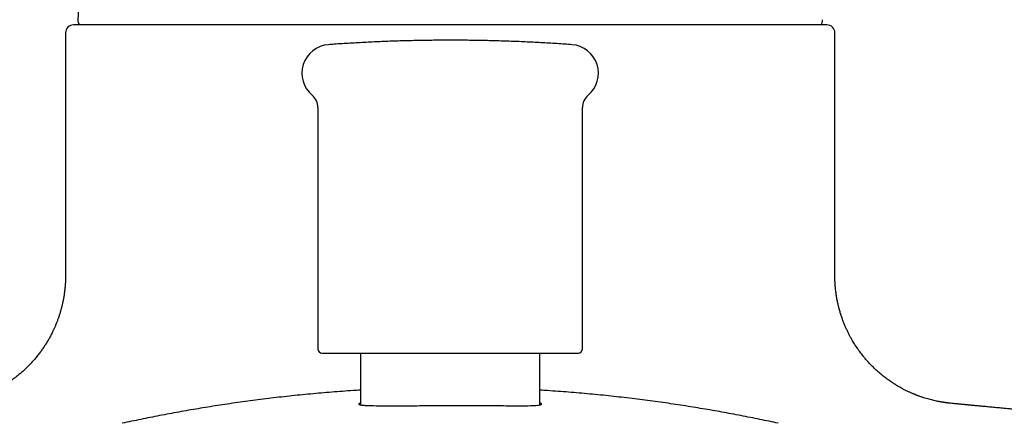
# Model space of a CAD drawing. Header units: millimetres. Extents: x 8 to 690, y 12 to 446.
# Tile 15 of 31: x 333 to 395, y 367 to 392. Entities that reach past the tile are written whole.
import ezdxf

# ---------------------------------------------------------------- set-up
doc = ezdxf.new("R2010")
doc.units = ezdxf.units.MM

msp = doc.modelspace()

# ---------------------------------------------------------------- linework, layer by layer
at = {"color": 7, "linetype": 'Continuous', "lineweight": 30}
for p, q in [((383.5, 391.664), (336.5, 391.664)), ((336, 391.164), (336, 376.025)), ((384, 376.033), (384, 391.164)), ((351.75, 386.513), (351.75, 371.459)), ((368.25, 371.459), (368.25, 386.513)), ((354.4, 371.209), (354.4, 367.979)), ((365.6, 367.974), (365.6, 371.209))]:
    msp.add_line(p, q, dxfattribs=at)
for centre, radius, start, end in [((337.269, 391.962), 0.5, 176.8624, 216.51263), ((382.731, 391.962), 0.5, 323.48737, 3.1376), ((336.5, 391.164), 0.5, 90, 180), ((383.5, 391.164), 0.5, 0, 90), ((352.535, 388.651), 1.785, 94.18817, 230.13853), ((367.465, 388.651), 1.785, 309.86147, 85.81183), ((350.75, 386.513), 1, 0, 50.13853), ((369.25, 386.513), 1, 129.86147, 180), ((352, 371.459), 0.25, 180, 270), ((368, 371.459), 0.25, 270, 0)]:
    msp.add_arc(centre, radius, start, end, dxfattribs=at)
for points, knots in [([(336.8, 392.662), (336.798, 392.587), (336.794, 392.437), (336.783, 392.213), (336.773, 392.064), (336.77, 391.989), (336.77, 391.989)], [0, 0, 0, 0, 0.332987, 0.665988, 0.999009, 1, 1, 1, 1]), ([(367.595, 390.431), (367.446, 390.442), (367.133, 390.465), (366.654, 390.496), (366.159, 390.527), (365.664, 390.555), (365.168, 390.581), (364.673, 390.604), (364.177, 390.626), (363.681, 390.644), (363.185, 390.661), (362.689, 390.675), (362.193, 390.686), (361.697, 390.696), (361.201, 390.702), (360.705, 390.707), (360.208, 390.709), (359.712, 390.709), (359.216, 390.706), (358.72, 390.702), (358.224, 390.694), (357.728, 390.685), (357.232, 390.673), (356.736, 390.658), (356.24, 390.641), (355.744, 390.622), (355.248, 390.601), (354.752, 390.577), (354.257, 390.551), (353.762, 390.522), (353.266, 390.491), (352.815, 390.461), (352.529, 390.44), (352.408, 390.431)], [0, 0, 0, 0, 0.0293595, 0.0620031, 0.0946467, 0.1272902, 0.1599338, 0.1925774, 0.225221, 0.2578647, 0.2905083, 0.3231519, 0.3557955, 0.3884392, 0.4210829, 0.4537265, 0.4863702, 0.5190139, 0.5516576, 0.5843013, 0.616945, 0.6495887, 0.6822324, 0.7148761, 0.7475199, 0.7801636, 0.8128074, 0.8454512, 0.8780949, 0.9107387, 0.9433825, 0.9760263, 1, 1, 1, 1]), ([(336.001, 376.033), (336, 375.948), (335.999, 375.78), (335.987, 375.529), (335.967, 375.283), (335.941, 375.041), (335.908, 374.804), (335.868, 374.572), (335.823, 374.346), (335.773, 374.127), (335.717, 373.914), (335.658, 373.707), (335.594, 373.507), (335.527, 373.315), (335.458, 373.13), (335.386, 372.952), (335.312, 372.781), (335.23, 372.601), (335.136, 372.409), (335.028, 372.204), (334.913, 372), (334.791, 371.797), (334.661, 371.596), (334.525, 371.398), (334.377, 371.195), (334.215, 370.99), (334.041, 370.782), (333.858, 370.578), (333.666, 370.38), (333.475, 370.194), (333.283, 370.021), (333.096, 369.861), (332.906, 369.71), (332.731, 369.578), (332.571, 369.464), (332.425, 369.366), (332.282, 369.273), (332.125, 369.176), (331.956, 369.077), (331.775, 368.977), (331.632, 368.903), (331.528, 368.852), (331.461, 368.819), (331.395, 368.788), (331.331, 368.758), (331.273, 368.732), (331.221, 368.709), (331.176, 368.689), (331.137, 368.673), (331.105, 368.66), (331.08, 368.649), (331.06, 368.641), (331.041, 368.633), (331.02, 368.624), (330.992, 368.613), (330.957, 368.599), (330.915, 368.583), (330.87, 368.565), (330.82, 368.546), (330.768, 368.527), (330.711, 368.506), (330.648, 368.484), (330.581, 368.46), (330.509, 368.437), (330.417, 368.407), (330.31, 368.374), (330.188, 368.338), (330.076, 368.308), (329.973, 368.281), (329.879, 368.258), (329.793, 368.237), (329.714, 368.22), (329.642, 368.205), (329.578, 368.192), (329.52, 368.18), (329.461, 368.169), (329.402, 368.159), (329.342, 368.148), (329.3, 368.141), (329.273, 368.137), (329.258, 368.135), (329.238, 368.132), (329.213, 368.128), (329.181, 368.123), (329.141, 368.117), (329.092, 368.111), (329.032, 368.103), (328.964, 368.094), (328.889, 368.086), (328.836, 368.08), (328.808, 368.077)], [0, 0, 0, 0, 0.021364, 0.042449, 0.063231, 0.083685, 0.10379, 0.123525, 0.142868, 0.1618, 0.180304, 0.198362, 0.215957, 0.233076, 0.249704, 0.265829, 0.281439, 0.296541, 0.315809, 0.335285, 0.354964, 0.374837, 0.394899, 0.415141, 0.435555, 0.458199, 0.481028, 0.50403, 0.527191, 0.550498, 0.571373, 0.59228, 0.6127, 0.632517, 0.647662, 0.66243, 0.676823, 0.690839, 0.708941, 0.726376, 0.743147, 0.749554, 0.75586, 0.762065, 0.768093, 0.773552, 0.778387, 0.782489, 0.786007, 0.788941, 0.791294, 0.79307, 0.794423, 0.796369, 0.798926, 0.802114, 0.805931, 0.810375, 0.814682, 0.819445, 0.824663, 0.830332, 0.83645, 0.843014, 0.849653, 0.861238, 0.872068, 0.882153, 0.891219, 0.899601, 0.907308, 0.914346, 0.920723, 0.926445, 0.931596, 0.936428, 0.942406, 0.947861, 0.952798, 0.953952, 0.95528, 0.957173, 0.959643, 0.962688, 0.966308, 0.971409, 0.977333, 0.984075, 0.991632, 1, 1, 1, 1]), ([(391.192, 368.077), (391.166, 368.08), (391.116, 368.085), (391.046, 368.093), (390.984, 368.101), (390.93, 368.108), (390.885, 368.114), (390.85, 368.119), (390.824, 368.122), (390.806, 368.125), (390.793, 368.127), (390.783, 368.128), (390.775, 368.13), (390.767, 368.131), (390.757, 368.132), (390.747, 368.134), (390.734, 368.136), (390.715, 368.139), (390.687, 368.144), (390.648, 368.15), (390.599, 368.159), (390.539, 368.169), (390.471, 368.182), (390.404, 368.195), (390.306, 368.215), (390.18, 368.243), (390.026, 368.281), (389.868, 368.322), (389.703, 368.37), (389.53, 368.423), (389.353, 368.483), (389.217, 368.532), (389.125, 368.567), (389.078, 368.585), (389.039, 368.601), (389.006, 368.614), (388.98, 368.624), (388.96, 368.632), (388.944, 368.639), (388.928, 368.646), (388.91, 368.653), (388.88, 368.666), (388.836, 368.684), (388.777, 368.71), (388.708, 368.741), (388.631, 368.776), (388.546, 368.816), (388.459, 368.858), (388.373, 368.901), (388.289, 368.944), (388.199, 368.992), (388.104, 369.044), (388.005, 369.1), (387.864, 369.183), (387.684, 369.293), (387.472, 369.434), (387.265, 369.58), (387.066, 369.731), (386.87, 369.89), (386.678, 370.055), (386.49, 370.228), (386.31, 370.405), (386.138, 370.584), (385.974, 370.765), (385.836, 370.928), (385.721, 371.071), (385.623, 371.197), (385.526, 371.329), (385.433, 371.458), (385.347, 371.585), (385.266, 371.708), (385.185, 371.837), (385.099, 371.98), (385.009, 372.137), (384.916, 372.309), (384.824, 372.489), (384.734, 372.677), (384.647, 372.873), (384.563, 373.075), (384.484, 373.284), (384.408, 373.5), (384.337, 373.726), (384.27, 373.959), (384.209, 374.201), (384.155, 374.45), (384.108, 374.705), (384.069, 374.964), (384.038, 375.226), (384.016, 375.492), (384.001, 375.761), (384, 375.942), (383.999, 376.033)], [0, 0, 0, 0, 0.007887, 0.01494, 0.021153, 0.026523, 0.031047, 0.034721, 0.036918, 0.038636, 0.040049, 0.04081, 0.041459, 0.042225, 0.043108, 0.044108, 0.045225, 0.046459, 0.049428, 0.052915, 0.056924, 0.063003, 0.069163, 0.075264, 0.081307, 0.095461, 0.109287, 0.122787, 0.137973, 0.153507, 0.169401, 0.185662, 0.19043, 0.194669, 0.198289, 0.201286, 0.203659, 0.205406, 0.206764, 0.20818, 0.209832, 0.211712, 0.216385, 0.221876, 0.228191, 0.235335, 0.243312, 0.252127, 0.259645, 0.267687, 0.276256, 0.285354, 0.294985, 0.30509, 0.326784, 0.348275, 0.36955, 0.390596, 0.4114, 0.433189, 0.45468, 0.475861, 0.496722, 0.517252, 0.537442, 0.550577, 0.563685, 0.577438, 0.591931, 0.603834, 0.616187, 0.628985, 0.642224, 0.658085, 0.674521, 0.691521, 0.709073, 0.727167, 0.745449, 0.764225, 0.783478, 0.803192, 0.823718, 0.844682, 0.866062, 0.887834, 0.909974, 0.932051, 0.954432, 0.977091, 1, 1, 1, 1]), ([(352.001, 371.209), (352, 371.209), (352, 371.209), (352.003, 371.209), (352.01, 371.209), (352.022, 371.209), (352.041, 371.209), (352.07, 371.209), (352.111, 371.209), (352.161, 371.209), (352.22, 371.209), (352.283, 371.209), (352.346, 371.209), (352.407, 371.209), (352.473, 371.209), (352.544, 371.209), (352.619, 371.209), (352.7, 371.209), (352.785, 371.209), (352.879, 371.209), (352.985, 371.209), (353.101, 371.209), (353.224, 371.209), (353.352, 371.209), (353.486, 371.209), (353.625, 371.209), (353.779, 371.209), (353.947, 371.209), (354.131, 371.209), (354.321, 371.209), (354.518, 371.209), (354.722, 371.209), (354.921, 371.209), (355.113, 371.209), (355.298, 371.209), (355.487, 371.209), (355.679, 371.209), (355.875, 371.209), (356.075, 371.209), (356.258, 371.209), (356.423, 371.209), (356.569, 371.209), (356.716, 371.209), (356.865, 371.209), (357.014, 371.209), (357.174, 371.209), (357.344, 371.209), (357.526, 371.209), (357.705, 371.209), (357.907, 371.209), (358.132, 371.209), (358.383, 371.209), (358.636, 371.209), (358.89, 371.209), (359.137, 371.209), (359.375, 371.209), (359.604, 371.209), (359.834, 371.209), (360.047, 371.209), (360.243, 371.209), (360.423, 371.209), (360.607, 371.209), (360.821, 371.209), (361.065, 371.209), (361.335, 371.209), (361.604, 371.209), (361.87, 371.209), (362.112, 371.209), (362.329, 371.209), (362.522, 371.209), (362.713, 371.209), (362.902, 371.209), (363.089, 371.209), (363.274, 371.209), (363.457, 371.209), (363.649, 371.209), (363.848, 371.209), (364.053, 371.209), (364.254, 371.209), (364.452, 371.209), (364.646, 371.209), (364.836, 371.209), (365.032, 371.209), (365.234, 371.209), (365.439, 371.209), (365.637, 371.209), (365.829, 371.209), (366.014, 371.209), (366.182, 371.209), (366.335, 371.209), (366.474, 371.209), (366.607, 371.209), (366.734, 371.209), (366.856, 371.209), (366.972, 371.209), (367.072, 371.209), (367.156, 371.209), (367.227, 371.209), (367.296, 371.209), (367.361, 371.209), (367.423, 371.209), (367.485, 371.209), (367.547, 371.209), (367.609, 371.209), (367.664, 371.209), (367.722, 371.209), (367.78, 371.209), (367.836, 371.209), (367.884, 371.209), (367.924, 371.209), (367.944, 371.209), (367.954, 371.209)], [0, 0, 0, 0, 0.002586, 0.010007, 0.017436, 0.024876, 0.032761, 0.044016, 0.055253, 0.066485, 0.077726, 0.088989, 0.097335, 0.105665, 0.113982, 0.122293, 0.130602, 0.138915, 0.147238, 0.155575, 0.165317, 0.175035, 0.184739, 0.194437, 0.204138, 0.213849, 0.223579, 0.234942, 0.246275, 0.257592, 0.268907, 0.280233, 0.291583, 0.30112, 0.310636, 0.320138, 0.329635, 0.339133, 0.348642, 0.358169, 0.36487, 0.371559, 0.37824, 0.384915, 0.391587, 0.398258, 0.406124, 0.413998, 0.421885, 0.429343, 0.439961, 0.450563, 0.46116, 0.471764, 0.482386, 0.491862, 0.501318, 0.510763, 0.520205, 0.527625, 0.535053, 0.54249, 0.550375, 0.56163, 0.572867, 0.584099, 0.59534, 0.606602, 0.614949, 0.623279, 0.631596, 0.639907, 0.648216, 0.656529, 0.664852, 0.673189, 0.682931, 0.692649, 0.702353, 0.712051, 0.721751, 0.731463, 0.741193, 0.752556, 0.763889, 0.775206, 0.786521, 0.797846, 0.809197, 0.818734, 0.82825, 0.837752, 0.847248, 0.856747, 0.866256, 0.875783, 0.882484, 0.889173, 0.895854, 0.902529, 0.909201, 0.915872, 0.923738, 0.931612, 0.939498, 0.946955, 0.95757, 0.968171, 0.978769, 0.989375, 1, 1, 1, 1]), ([(367.954, 371.209), (367.962, 371.209), (367.977, 371.209), (367.991, 371.209), (367.999, 371.209), (367.999, 371.209), (367.999, 371.209)], [0, 0, 0, 0, 0.2689, 0.537285, 0.805376, 1, 1, 1, 1]), ([(354.4, 368.891), (354.252, 368.882), (353.879, 368.859), (353.285, 368.818), (352.617, 368.768), (351.951, 368.713), (351.287, 368.653), (350.624, 368.589), (349.963, 368.52), (349.306, 368.448), (348.654, 368.371), (348.008, 368.29), (347.368, 368.206), (346.733, 368.118), (346.106, 368.028), (345.489, 367.934), (344.879, 367.838), (344.275, 367.739), (343.671, 367.636), (343.068, 367.529), (342.466, 367.419), (341.869, 367.306), (341.277, 367.19), (340.689, 367.071), (340.106, 366.951), (339.722, 366.868), (339.53, 366.827)], [0, 0, 0, 0, 0.028119, 0.070561, 0.113038, 0.155564, 0.198157, 0.240831, 0.283602, 0.326485, 0.369005, 0.411426, 0.453762, 0.496025, 0.538229, 0.579636, 0.621011, 0.662368, 0.703719, 0.745921, 0.788143, 0.830397, 0.872697, 0.915056, 0.957486, 1, 1, 1, 1]), ([(380.47, 366.827), (380.278, 366.868), (379.895, 366.95), (379.313, 367.071), (378.727, 367.189), (378.136, 367.305), (377.544, 367.417), (376.95, 367.526), (376.356, 367.631), (375.756, 367.733), (375.148, 367.833), (374.531, 367.931), (373.904, 368.026), (373.273, 368.118), (372.636, 368.206), (371.994, 368.29), (371.348, 368.371), (370.695, 368.448), (370.039, 368.52), (369.379, 368.589), (368.718, 368.653), (368.055, 368.712), (367.394, 368.767), (366.736, 368.817), (366.139, 368.858), (365.76, 368.881), (365.6, 368.891)], [0, 0, 0, 0, 0.04242, 0.084757, 0.127024, 0.169232, 0.211394, 0.252771, 0.294129, 0.33548, 0.376836, 0.419055, 0.461306, 0.503603, 0.545958, 0.588386, 0.6309, 0.673514, 0.716303, 0.75898, 0.801561, 0.844061, 0.886495, 0.928123, 0.969717, 1, 1, 1, 1]), ([(354.4, 368.087), (354.392, 368.085), (354.354, 368.073), (354.332, 368.059), (354.313, 368.045), (354.306, 368.037), (354.302, 368.031), (354.3, 368.026), (354.298, 368.011), (354.327, 367.99), (354.455, 367.964), (354.717, 367.941), (355.187, 367.924), (355.839, 367.919), (356.514, 367.921), (357.137, 367.922), (357.92, 367.925), (358.879, 367.93), (359.626, 367.936), (360, 367.939)], [0, 0, 0, 0, 0.011472, 0.05237, 0.065917, 0.077855, 0.088185, 0.096906, 0.104018, 0.172761, 0.243814, 0.317254, 0.431795, 0.551719, 0.626509, 0.701246, 0.775984, 0.887991, 1, 1, 1, 1]), ([(360, 367.939), (360.373, 367.938), (361.12, 367.938), (362.078, 367.935), (362.861, 367.931), (363.483, 367.926), (364.127, 367.919), (364.751, 367.917), (365.282, 367.935), (365.529, 367.959), (365.626, 367.979), (365.659, 367.989), (365.683, 367.999), (365.697, 368.01), (365.701, 368.021), (365.697, 368.035), (365.675, 368.055), (365.646, 368.073), (365.608, 368.084), (365.6, 368.087)], [0, 0, 0, 0, 0.111905, 0.22381, 0.298481, 0.373152, 0.447824, 0.555134, 0.665426, 0.778725, 0.801785, 0.824968, 0.848272, 0.871698, 0.895247, 0.916278, 0.947308, 0.988335, 1, 1, 1, 1]), ([(400, 367.205), (399.949, 367.21), (399.845, 367.221), (399.689, 367.238), (399.533, 367.255), (399.384, 367.27), (399.243, 367.285), (399.109, 367.3), (398.982, 367.313), (398.861, 367.326), (398.746, 367.338), (398.636, 367.349), (398.535, 367.36), (398.442, 367.37), (398.357, 367.379), (398.283, 367.386), (398.219, 367.393), (398.166, 367.399), (398.118, 367.403), (398.076, 367.408), (398.04, 367.412), (398.01, 367.415), (397.984, 367.417), (397.954, 367.421), (397.914, 367.425), (397.86, 367.43), (397.797, 367.437), (397.726, 367.444), (397.648, 367.452), (397.563, 367.461), (397.482, 367.469), (397.407, 367.477), (397.338, 367.484), (397.266, 367.491), (397.193, 367.499), (397.123, 367.506), (397.06, 367.512), (397.006, 367.517), (396.962, 367.522), (396.928, 367.525), (396.903, 367.528), (396.884, 367.53), (396.868, 367.531), (396.845, 367.534), (396.81, 367.537), (396.764, 367.542), (396.711, 367.547), (396.652, 367.553), (396.585, 367.56), (396.507, 367.568), (396.415, 367.577), (396.309, 367.587), (396.195, 367.598), (396.077, 367.61), (395.921, 367.625), (395.731, 367.644), (395.496, 367.666), (395.254, 367.69), (395.007, 367.713), (394.777, 367.735), (394.563, 367.755), (394.365, 367.774), (394.175, 367.791), (393.992, 367.809), (393.817, 367.825), (393.646, 367.841), (393.479, 367.857), (393.317, 367.872), (393.164, 367.886), (393.022, 367.9), (392.889, 367.912), (392.766, 367.924), (392.663, 367.934), (392.58, 367.942), (392.512, 367.948), (392.45, 367.954), (392.391, 367.96), (392.338, 367.965), (392.286, 367.97), (392.229, 367.976), (392.163, 367.982), (392.089, 367.989), (392.005, 367.997), (391.915, 368.006), (391.818, 368.015), (391.715, 368.025), (391.605, 368.036), (391.489, 368.047), (391.359, 368.06), (391.253, 368.07), (391.188, 368.077), (391.173, 368.078)], [0, 0, 0, 0, 0.017451, 0.036361, 0.05441, 0.071598, 0.087923, 0.103388, 0.117991, 0.131733, 0.145206, 0.157734, 0.169318, 0.179958, 0.189654, 0.198408, 0.205124, 0.211158, 0.216508, 0.221178, 0.225169, 0.228484, 0.231131, 0.233397, 0.23815, 0.243855, 0.250512, 0.25812, 0.266472, 0.275463, 0.285095, 0.292088, 0.299385, 0.306986, 0.31489, 0.322507, 0.329166, 0.334864, 0.339604, 0.343036, 0.345699, 0.347594, 0.349085, 0.350825, 0.355003, 0.360189, 0.365672, 0.371959, 0.379049, 0.386943, 0.397117, 0.408375, 0.420715, 0.433552, 0.446227, 0.470651, 0.494452, 0.521985, 0.548657, 0.57448, 0.596829, 0.618523, 0.639572, 0.659915, 0.67947, 0.698246, 0.717852, 0.736557, 0.754379, 0.771337, 0.787454, 0.802755, 0.817272, 0.826816, 0.836019, 0.844896, 0.853463, 0.861739, 0.869885, 0.878192, 0.886708, 0.896685, 0.907031, 0.917791, 0.929006, 0.940712, 0.95294, 0.965718, 0.97907, 0.995058, 1, 1, 1, 1])]:
    msp.add_open_spline(points, degree=3, knots=knots, dxfattribs=at)

doc.saveas('drawing.dxf')
